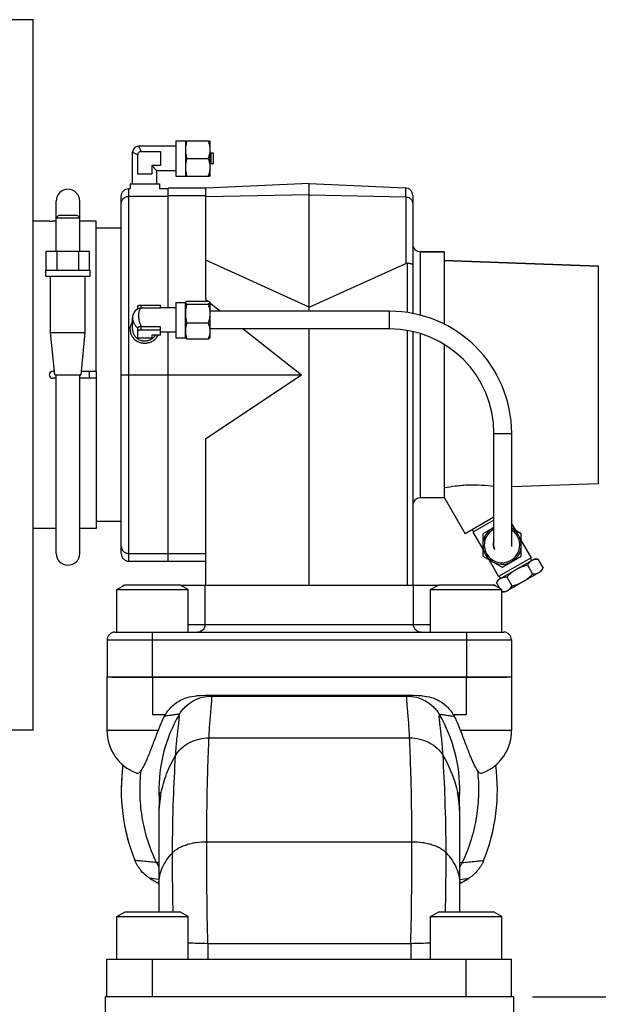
# Model space of a CAD drawing. Header units: inches. Extents: x 0 to 34, y 0 to 22.
# Tile 29 of 164: x 6.6 to 8.5, y 7.9 to 11.2. Entities that reach past the tile are written whole.
import ezdxf

# ---------------------------------------------------------------- set-up
doc = ezdxf.new("R2010")
doc.units = ezdxf.units.IN
doc.header["$LTSCALE"] = 1.87
doc.header["$MEASUREMENT"] = 0
doc.layers.get('0').update_dxf_attribs({"linetype": 'CONTINUOUS'})
for name, color, linetype in [('02___PRT_ALL_AXES', 7, 'CONTINUOUS'), ('3_ALL_AXES', 7, 'CONTINUOUS'), ('7_ALL_FEATURES', 7, 'CONTINUOUS')]:
    doc.layers.add(name, color=color, linetype=linetype)
doc.styles.get("Standard").update_dxf_attribs({"font": 'txt', "width": 0.8})
doc.dimstyles.new('DIMSTYLE_1', dxfattribs={"dimtxt": 0.14, "dimasz": 0.156, "dimexe": 0.125, "dimexo": 0.0625, "dimgap": 0.07, "dimtad": 0, "dimtih": 1, "dimtoh": 1, "dimlfac": 4, "dimzin": 4, "dimdsep": 46, "dimtxsty": 'Standard', "dimblk": '_FILLED', "dimblk1": '_FILLED', "dimblk2": '_FILLED', "dimcen": 0.09, "dimadec": 0, "dimazin": 0, "dimtp": 0.001, "dimtm": 0.001, "dimtfac": 1, "dimtofl": 0, "dimtmove": 0, "dimatfit": 3, "dimldrblk": '_FILLED', "dimfxl": 0, "dimtolj": 1, "dimtzin": 4, "dimarcsym": 0})

# ---------------------------------------------------------------- blocks, each defined once
blk = doc.blocks.new('_FILLED')
at = {"color": 0, "linetype": 'ByBlock'}
blk.add_solid([(0, 0), (-1, 0.2), (-1, -0.2)], dxfattribs=at)
blk = doc.blocks.new('*D2')
at = {"color": 2, "linetype": 'Continuous'}
for p, q in [((8.2707, 7.9333), (10.0429, 7.9333)), ((9.9179, 7.9333), (9.9179, 6.7228)), ((9.9179, 5.2322), (9.9179, 6.2328)), ((7.223, 5.2322), (10.0429, 5.2322))]:
    blk.add_line(p, q, dxfattribs=at)
at = {"color": 2, "linetype": 'Continuous', "xscale": 0.156, "yscale": 0.156, "zscale": 0.156}
for p, rotation in [((9.9179, 7.9333), 90), ((9.9179, 5.2322), 270)]:
    blk.add_blockref('_FILLED', p, dxfattribs=dict(at, rotation=rotation))
at = {"color": 2, "linetype": 'Continuous', "insert": (9.8059, 6.6528), "char_height": 0.14, "width": 0.784, "attachment_point": 2, "line_spacing_factor": 0.9}
blk.add_mtext('10.80\\P[274,4]', dxfattribs=at)

msp = doc.modelspace()

# ---------------------------------------------------------------- linework, layer by layer
at = {"layer": '02___PRT_ALL_AXES', "color": 7, "linetype": 'Continuous'}
for p, q in [((6.6108, 11.1826), (6.0296, 11.1826)), ((6.6108, 8.8201), (6.6108, 11.1826)), ((6.6643, 10.5126), (6.6108, 10.5126)), ((6.6643, 9.4901), (6.6108, 9.4901)), ((6.6108, 8.8201), (4.6613, 8.8201))]:
    msp.add_line(p, q, dxfattribs=at)
at = {"layer": '3_ALL_AXES', "color": 7, "linetype": 'Continuous'}
for p, q in [((7.0855, 10.7797), (7.0855, 10.6622)), ((7.0855, 10.7797), (7.198, 10.7797)), ((7.1167, 10.7797), (7.1167, 10.6622)), ((7.198, 10.7797), (7.198, 10.6622)), ((6.9411, 10.6366), (6.9411, 10.7416)), ((7.0855, 10.7616), (6.9611, 10.7616)), ((7.122, 10.721), (7.1927, 10.721)), ((7.2027, 10.7384), (7.198, 10.7389)), ((7.2027, 10.7036), (7.2027, 10.7384)), ((7.2105, 10.7384), (7.2027, 10.7384)), ((7.2105, 10.7036), (7.2105, 10.7384)), ((7.0224, 10.6366), (7.0224, 10.6803)), ((7.0855, 10.6803), (7.0224, 10.6803)), ((7.2027, 10.7036), (7.198, 10.703)), ((7.2105, 10.7036), (7.2027, 10.7036)), ((7.0855, 10.6622), (7.198, 10.6622)), ((6.9286, 10.6208), (6.9333, 10.6208)), ((6.933, 10.6366), (6.9333, 10.6208)), ((6.933, 10.6366), (7.0305, 10.6366)), ((7.0305, 10.6366), (7.0302, 10.6208)), ((7.0302, 10.6208), (7.0599, 10.6208)), ((6.9036, 10.4888), (6.8202, 10.4888)), ((7.9773, 10.4107), (7.8974, 10.4107)), ((7.9773, 10.4107), (7.9773, 10.1691)), ((8.489, 10.3634), (7.9773, 10.3813)), ((7.0855, 10.2243), (7.0338, 10.2243)), ((7.0855, 10.2424), (7.0855, 10.1249)), ((7.0855, 10.2424), (7.1167, 10.2424)), ((7.1167, 10.1249), (7.1167, 10.2424)), ((7.1168, 10.2424), (7.1167, 10.2419)), ((7.1171, 10.243), (7.1168, 10.2424)), ((7.122, 10.2466), (7.1927, 10.2466)), ((7.122, 10.2371), (7.1927, 10.2371)), ((7.1977, 10.243), (7.198, 10.2419)), ((7.198, 10.2424), (7.198, 10.1249)), ((6.9411, 10.1522), (6.9411, 10.1914)), ((6.933, 10.1522), (6.933, 10.15)), ((7.122, 10.1742), (7.1927, 10.1742)), ((7.0855, 10.1431), (7.0338, 10.1431)), ((7.0855, 10.1249), (7.1167, 10.1249)), ((7.1167, 10.1249), (7.1171, 10.1243)), ((7.122, 10.1208), (7.1927, 10.1208)), ((7.1976, 10.1243), (7.198, 10.1249)), ((7.9773, 10.102), (7.9773, 9.592)), ((6.8202, 10.0126), (6.8202, 9.9901)), ((8.489, 9.6393), (8.2013, 9.6292)), ((7.9773, 9.592), (7.8974, 9.592)), ((7.9778, 9.5923), (8.0466, 9.4732)), ((6.9036, 9.5138), (6.8202, 9.5138)), ((8.1422, 9.5284), (8.0466, 9.4732)), ((8.1422, 9.5183), (8.0726, 9.4781)), ((8.2013, 9.5053), (8.2135, 9.4841)), ((8.0748, 9.4794), (8.0704, 9.487)), ((8.0726, 9.4781), (8.1053, 9.4216)), ((8.1422, 9.4941), (8.1053, 9.4727)), ((8.1053, 9.4727), (8.1053, 9.3988)), ((8.2332, 9.4727), (8.2012, 9.4912)), ((8.2332, 9.3988), (8.2332, 9.4727)), ((8.2332, 9.45), (8.2659, 9.3934)), ((8.1053, 9.3988), (8.1692, 9.3619)), ((8.1692, 9.3619), (8.2332, 9.3988)), ((8.125, 9.3875), (8.1576, 9.3309)), ((8.1565, 9.3201), (8.2758, 9.389)), ((8.2659, 9.3934), (8.1576, 9.3309)), ((8.2536, 9.3692), (8.2709, 9.3392)), ((8.2681, 9.3846), (8.2637, 9.3922)), ((8.2881, 9.389), (8.2758, 9.389)), ((8.2881, 9.389), (8.3054, 9.3591)), ((8.1642, 9.3246), (8.1598, 9.3322)), ((8.1799, 9.2796), (8.2992, 9.3484)), ((8.2992, 9.3484), (8.3054, 9.3591)), ((6.8893, 9.2876), (6.9165, 9.3033)), ((6.9099, 9.2995), (6.9099, 9.3021)), ((6.9099, 9.3021), (6.9144, 9.3021)), ((6.9165, 9.3033), (7.0982, 9.3033)), ((7.1255, 9.2876), (7.0982, 9.3033)), ((7.1003, 9.3021), (7.9569, 9.3021)), ((7.9318, 9.2876), (7.959, 9.3033)), ((7.959, 9.3033), (8.1407, 9.3033)), ((8.168, 9.2876), (8.1407, 9.3033)), ((8.1407, 9.3021), (8.1474, 9.3021)), ((8.1474, 9.2995), (8.1474, 9.3021)), ((8.1503, 9.3095), (8.1565, 9.3201)), ((8.1503, 9.3095), (8.1604, 9.2919)), ((8.1847, 9.3294), (8.202, 9.2994)), ((6.8893, 9.1458), (6.8893, 9.2876)), ((6.8893, 9.2876), (7.1255, 9.2876)), ((7.1255, 9.1458), (7.1255, 9.2876)), ((7.9318, 9.1458), (7.9318, 9.2876)), ((7.9318, 9.2876), (8.168, 9.2876)), ((8.168, 9.1458), (8.168, 9.2876)), ((8.1799, 9.2796), (8.168, 9.2796)), ((6.8561, 8.9958), (6.8561, 8.819)), ((8.2011, 8.9958), (6.8561, 8.9958)), ((8.0499, 8.9958), (8.0499, 8.8708)), ((7.1898, 8.9351), (7.1895, 8.9351)), ((7.8674, 8.9351), (7.8677, 8.9351)), ((8.2011, 8.8858), (8.2011, 8.819)), ((8.0499, 8.8708), (8.0071, 8.8708)), ((8.2011, 8.819), (8.0313, 8.819)), ((6.8893, 8.2001), (6.9165, 8.2158)), ((6.8893, 8.0583), (6.8893, 8.2001)), ((6.8893, 8.2001), (7.1255, 8.2001)), ((6.9165, 8.2158), (7.0982, 8.2158)), ((7.1255, 8.2001), (7.0982, 8.2158)), ((7.1255, 8.0583), (7.1255, 8.2001)), ((7.9318, 8.2001), (7.959, 8.2158)), ((7.9318, 8.2001), (8.168, 8.2001)), ((7.9318, 8.0583), (7.9318, 8.2001)), ((7.959, 8.2158), (8.1407, 8.2158)), ((8.168, 8.2001), (8.1407, 8.2158)), ((8.168, 8.0583), (8.168, 8.2001))]:
    msp.add_line(p, q, dxfattribs=at)
for centre, radius, start, end in [((6.9762, 10.1522), 0.035, 180.0062, 188.8111), ((6.9762, 10.1522), 0.0351, 188.8104, 190.0565), ((6.9767, 10.1523), 0.0356, 190.0801, 202.9951), ((6.9817, 10.1595), 0.0526, 266.6626, 273.3374), ((8.2827, 9.3587), 0.0297, 119.3607, 119.9999), ((8.1793, 9.299), 0.0297, 120.0001, 120.6393), ((7.89, 8.8085), 0.1342, 26.4759, 27.7127), ((7.8901, 8.8085), 0.134, 25.2222, 26.4759), ((7.3952, 8.575), 0.6813, 20.9811, 25.2472), ((8.0499, 8.819), 0.1512, 291.0513, 360), ((7.0651, 8.4333), 0.125, 222.3429, 226.0337), ((7.5286, 9.1755), 1, 238.0129, 240.0307), ((7.5286, 9.1755), 1, 299.9693, 301.9871), ((7.9921, 8.4333), 0.125, 313.9663, 317.6571)]:
    msp.add_arc(centre, radius, start, end, dxfattribs=at)
for points, knots in [([(7.122, 10.7797), (7.1212, 10.7773), (7.1197, 10.7725), (7.1181, 10.7652), (7.117, 10.7578), (7.1167, 10.7528), (7.1167, 10.7503)], [0, 0, 0, 0, 0.251418, 0.50175, 0.75115, 1, 1, 1, 1]), ([(7.1927, 10.7797), (7.1935, 10.7773), (7.195, 10.7725), (7.1967, 10.7652), (7.1977, 10.7578), (7.198, 10.7528), (7.198, 10.7503)], [0, 0, 0, 0, 0.251418, 0.50175, 0.75115, 1, 1, 1, 1]), ([(7.1167, 10.7503), (7.1167, 10.7479), (7.117, 10.7429), (7.1181, 10.7355), (7.1197, 10.7282), (7.1212, 10.7234), (7.122, 10.721)], [0, 0, 0, 0, 0.248851, 0.49825, 0.748582, 1, 1, 1, 1]), ([(7.198, 10.7503), (7.198, 10.7479), (7.1977, 10.7429), (7.1967, 10.7355), (7.195, 10.7282), (7.1935, 10.7234), (7.1927, 10.721)], [0, 0, 0, 0, 0.248851, 0.49825, 0.748582, 1, 1, 1, 1]), ([(7.122, 10.721), (7.1212, 10.7186), (7.1197, 10.7138), (7.1181, 10.7065), (7.117, 10.6991), (7.1167, 10.6941), (7.1167, 10.6916)], [0, 0, 0, 0, 0.251418, 0.50175, 0.75115, 1, 1, 1, 1]), ([(7.1927, 10.721), (7.1935, 10.7186), (7.195, 10.7138), (7.1967, 10.7065), (7.1977, 10.6991), (7.198, 10.6941), (7.198, 10.6916)], [0, 0, 0, 0, 0.251418, 0.50175, 0.75115, 1, 1, 1, 1]), ([(7.1167, 10.6916), (7.1167, 10.6891), (7.117, 10.6841), (7.1181, 10.6767), (7.1197, 10.6694), (7.1212, 10.6646), (7.122, 10.6622)], [0, 0, 0, 0, 0.248851, 0.49825, 0.748582, 1, 1, 1, 1]), ([(7.198, 10.6916), (7.198, 10.6891), (7.1977, 10.6841), (7.1967, 10.6767), (7.195, 10.6694), (7.1935, 10.6646), (7.1927, 10.6622)], [0, 0, 0, 0, 0.248851, 0.49825, 0.748582, 1, 1, 1, 1]), ([(7.1167, 10.2419), (7.1167, 10.2416), (7.1168, 10.2412), (7.1171, 10.2406), (7.1176, 10.24), (7.1182, 10.2394), (7.1189, 10.2388), (7.1198, 10.2382), (7.1209, 10.2376), (7.1216, 10.2373), (7.122, 10.2371)], [0, 0, 0, 0, 0.082785, 0.172348, 0.273604, 0.389219, 0.520106, 0.666106, 0.826434, 1, 1, 1, 1]), ([(7.122, 10.2371), (7.1212, 10.2345), (7.1197, 10.2294), (7.1181, 10.2215), (7.117, 10.2136), (7.1167, 10.2083), (7.1167, 10.2056)], [0, 0, 0, 0, 0.250699, 0.500862, 0.750565, 1, 1, 1, 1]), ([(7.122, 10.2466), (7.1214, 10.2463), (7.1204, 10.2458), (7.1191, 10.245), (7.1183, 10.2444), (7.1177, 10.2438), (7.1173, 10.2434), (7.1171, 10.243)], [0, 0, 0, 0, 0.309475, 0.580917, 0.701237, 0.811005, 1, 1, 1, 1]), ([(7.1927, 10.2466), (7.1933, 10.2463), (7.1944, 10.2458), (7.1956, 10.245), (7.1964, 10.2444), (7.1971, 10.2438), (7.1975, 10.2434), (7.1977, 10.243)], [0, 0, 0, 0, 0.309475, 0.580917, 0.701237, 0.811005, 1, 1, 1, 1]), ([(7.198, 10.2419), (7.198, 10.2416), (7.1979, 10.2412), (7.1976, 10.2406), (7.1972, 10.24), (7.1966, 10.2394), (7.1958, 10.2388), (7.1949, 10.2382), (7.1939, 10.2376), (7.1931, 10.2373), (7.1927, 10.2371)], [0, 0, 0, 0, 0.082785, 0.172348, 0.273604, 0.389219, 0.520106, 0.666106, 0.826434, 1, 1, 1, 1]), ([(7.1927, 10.2371), (7.1935, 10.2345), (7.195, 10.2294), (7.1967, 10.2215), (7.1977, 10.2136), (7.198, 10.2083), (7.198, 10.2056)], [0, 0, 0, 0, 0.250699, 0.500862, 0.750565, 1, 1, 1, 1]), ([(7.1167, 10.2056), (7.1167, 10.203), (7.117, 10.1976), (7.1181, 10.1897), (7.1197, 10.1819), (7.1212, 10.1767), (7.122, 10.1742)], [0, 0, 0, 0, 0.249435, 0.499138, 0.749302, 1, 1, 1, 1]), ([(7.198, 10.2056), (7.198, 10.203), (7.1977, 10.1976), (7.1967, 10.1897), (7.195, 10.1819), (7.1935, 10.1767), (7.1927, 10.1742)], [0, 0, 0, 0, 0.249435, 0.499138, 0.749302, 1, 1, 1, 1]), ([(6.933, 10.1522), (6.933, 10.1544), (6.9333, 10.1588), (6.9349, 10.1652), (6.9374, 10.1714), (6.9397, 10.1753), (6.941, 10.1771)], [0, 0, 0, 0, 0.248029, 0.496884, 0.747341, 1, 1, 1, 1]), ([(7.122, 10.1742), (7.1212, 10.172), (7.1197, 10.1676), (7.1181, 10.161), (7.117, 10.1542), (7.1167, 10.1497), (7.1167, 10.1475)], [0, 0, 0, 0, 0.252576, 0.503183, 0.752093, 1, 1, 1, 1]), ([(7.1927, 10.1742), (7.1935, 10.172), (7.195, 10.1676), (7.1967, 10.161), (7.1977, 10.1542), (7.198, 10.1497), (7.198, 10.1475)], [0, 0, 0, 0, 0.252576, 0.503183, 0.752093, 1, 1, 1, 1]), ([(6.933, 10.15), (6.9331, 10.1486), (6.9334, 10.1459), (6.9342, 10.1418), (6.9354, 10.1379), (6.937, 10.134), (6.939, 10.1303), (6.9413, 10.1268), (6.944, 10.1235), (6.948, 10.1194), (6.9537, 10.1149), (6.9601, 10.1115), (6.9656, 10.1094), (6.9699, 10.1082), (6.9743, 10.1074), (6.9772, 10.1071), (6.9787, 10.107)], [0, 0, 0, 0, 0.060223, 0.120556, 0.181086, 0.241881, 0.302998, 0.364484, 0.426372, 0.488682, 0.614449, 0.741793, 0.806022, 0.870509, 0.935192, 1, 1, 1, 1]), ([(6.9439, 10.1384), (6.9447, 10.1366), (6.9465, 10.1332), (6.9499, 10.1286), (6.954, 10.1244), (6.9588, 10.1209), (6.9641, 10.1181), (6.9697, 10.116), (6.9757, 10.1148), (6.9797, 10.1145), (6.9817, 10.1145)], [0, 0, 0, 0, 0.120789, 0.242797, 0.366162, 0.490902, 0.616909, 0.743972, 0.871788, 1, 1, 1, 1]), ([(6.9817, 10.1145), (6.9835, 10.1145), (6.9871, 10.1147), (6.9924, 10.1157), (6.9975, 10.1173), (7.0023, 10.1195), (7.0067, 10.1223), (7.0108, 10.1257), (7.0143, 10.1294), (7.0163, 10.1322), (7.0171, 10.1337)], [0, 0, 0, 0, 0.127654, 0.255007, 0.381758, 0.507666, 0.632531, 0.756227, 0.878704, 1, 1, 1, 1]), ([(6.9848, 10.107), (6.987, 10.1072), (6.9914, 10.1077), (6.9978, 10.1093), (7.0039, 10.1117), (7.0096, 10.1149), (7.0148, 10.1187), (7.0194, 10.1232), (7.0232, 10.1282), (7.0253, 10.1318), (7.0262, 10.1337)], [0, 0, 0, 0, 0.128103, 0.255736, 0.382611, 0.508493, 0.633213, 0.756686, 0.878916, 1, 1, 1, 1]), ([(7.1167, 10.1475), (7.1167, 10.1452), (7.117, 10.1407), (7.1181, 10.1339), (7.1197, 10.1273), (7.1212, 10.1229), (7.122, 10.1208)], [0, 0, 0, 0, 0.247907, 0.496817, 0.747424, 1, 1, 1, 1]), ([(7.122, 10.1208), (7.1214, 10.121), (7.1204, 10.1216), (7.1191, 10.1223), (7.1183, 10.123), (7.1177, 10.1235), (7.1173, 10.124), (7.1171, 10.1243)], [0, 0, 0, 0, 0.309475, 0.580917, 0.701237, 0.811005, 1, 1, 1, 1]), ([(7.198, 10.1475), (7.198, 10.1452), (7.1977, 10.1407), (7.1967, 10.1339), (7.195, 10.1273), (7.1935, 10.1229), (7.1927, 10.1208)], [0, 0, 0, 0, 0.247907, 0.496817, 0.747424, 1, 1, 1, 1]), ([(7.1927, 10.1208), (7.1933, 10.121), (7.1944, 10.1216), (7.1956, 10.1223), (7.1964, 10.123), (7.1971, 10.1235), (7.1975, 10.124), (7.1977, 10.1243)], [0, 0, 0, 0, 0.309475, 0.580917, 0.701237, 0.811005, 1, 1, 1, 1]), ([(8.1424, 9.6301), (8.115, 9.6335), (8.0718, 9.6362), (8.0166, 9.6321), (7.9893, 9.6274), (7.9773, 9.6247)], [0, 0, 0, 0, 0.498806, 0.778162, 1, 1, 1, 1]), ([(8.2161, 9.3546), (8.219, 9.3563), (8.225, 9.3594), (8.2343, 9.3633), (8.2439, 9.3666), (8.2504, 9.3683), (8.2536, 9.3692)], [0, 0, 0, 0, 0.249992, 0.499986, 0.749989, 1, 1, 1, 1]), ([(8.2536, 9.3692), (8.2546, 9.3707), (8.2565, 9.3738), (8.2598, 9.378), (8.2635, 9.3816), (8.2663, 9.3836), (8.2678, 9.3844)], [0, 0, 0, 0, 0.261643, 0.514497, 0.759595, 1, 1, 1, 1]), ([(8.2681, 9.3846), (8.2695, 9.3854), (8.2726, 9.3868), (8.2775, 9.3882), (8.2827, 9.3889), (8.2863, 9.389), (8.2881, 9.389)], [0, 0, 0, 0, 0.240389, 0.485585, 0.738471, 1, 1, 1, 1]), ([(8.1847, 9.3294), (8.1871, 9.3318), (8.1919, 9.3365), (8.1995, 9.3432), (8.2075, 9.3493), (8.2132, 9.3529), (8.2161, 9.3546)], [0, 0, 0, 0, 0.250011, 0.500015, 0.750008, 1, 1, 1, 1]), ([(8.2396, 9.314), (8.2425, 9.3157), (8.2482, 9.3193), (8.2562, 9.3254), (8.2638, 9.3321), (8.2686, 9.3368), (8.2709, 9.3392)], [0, 0, 0, 0, 0.249992, 0.499986, 0.749989, 1, 1, 1, 1]), ([(8.2709, 9.3392), (8.2728, 9.3392), (8.2764, 9.3394), (8.2817, 9.3401), (8.2867, 9.3415), (8.2898, 9.343), (8.2912, 9.3438)], [0, 0, 0, 0, 0.261643, 0.514497, 0.759595, 1, 1, 1, 1]), ([(8.2912, 9.3438), (8.2925, 9.3446), (8.295, 9.3463), (8.2972, 9.3483), (8.2982, 9.3494)], [0, 0, 0, 0, 0.496203, 1, 1, 1, 1]), ([(8.2982, 9.3494), (8.2989, 9.3501), (8.3006, 9.3519), (8.303, 9.3552), (8.3046, 9.3578), (8.3054, 9.3591)], [0, 0, 0, 0, 0.242988, 0.616058, 1, 1, 1, 1]), ([(8.1503, 9.3095), (8.1512, 9.3111), (8.1531, 9.3141), (8.1563, 9.3182), (8.16, 9.3218), (8.1627, 9.3237), (8.1642, 9.3246)], [0, 0, 0, 0, 0.261529, 0.514415, 0.759611, 1, 1, 1, 1]), ([(8.1644, 9.3248), (8.1659, 9.3256), (8.169, 9.3271), (8.174, 9.3285), (8.1793, 9.3292), (8.1829, 9.3294), (8.1847, 9.3294)], [0, 0, 0, 0, 0.240405, 0.485503, 0.738357, 1, 1, 1, 1]), ([(8.1879, 9.2842), (8.1893, 9.285), (8.1922, 9.287), (8.1959, 9.2906), (8.1992, 9.2948), (8.2011, 9.2979), (8.202, 9.2994)], [0, 0, 0, 0, 0.240405, 0.485503, 0.738357, 1, 1, 1, 1]), ([(8.202, 9.2994), (8.2053, 9.3002), (8.2118, 9.302), (8.2214, 9.3053), (8.2307, 9.3092), (8.2366, 9.3123), (8.2396, 9.314)], [0, 0, 0, 0, 0.250011, 0.500015, 0.750008, 1, 1, 1, 1]), ([(8.168, 9.2796), (8.1698, 9.2796), (8.1733, 9.2797), (8.1785, 9.2805), (8.1834, 9.2819), (8.1864, 9.2833), (8.1879, 9.2842)], [0, 0, 0, 0, 0.261389, 0.514145, 0.759345, 1, 1, 1, 1]), ([(7.0502, 8.8708), (7.0554, 8.88), (7.0682, 8.897), (7.0931, 8.9169), (7.1222, 8.93), (7.1432, 8.9335), (7.1537, 8.934)], [0, 0, 0, 0, 0.249999, 0.499972, 0.749947, 1, 1, 1, 1]), ([(7.2039, 8.9333), (7.2037, 8.9335), (7.2033, 8.9339), (7.2023, 8.9342), (7.201, 8.9345), (7.1986, 8.9348), (7.1948, 8.935), (7.1916, 8.9351), (7.1898, 8.9351)], [0, 0, 0, 0, 0.046413, 0.115056, 0.208068, 0.324901, 0.624328, 1, 1, 1, 1]), ([(7.8534, 8.9333), (7.8535, 8.9335), (7.854, 8.9339), (7.8549, 8.9342), (7.8562, 8.9345), (7.8586, 8.9348), (7.8624, 8.935), (7.8656, 8.9351), (7.8674, 8.9351)], [0, 0, 0, 0, 0.046412, 0.115054, 0.208066, 0.3249, 0.624328, 1, 1, 1, 1]), ([(7.9035, 8.934), (7.914, 8.9335), (7.935, 8.93), (7.9641, 8.9169), (7.9891, 8.897), (8.0019, 8.88), (8.0071, 8.8708)], [0, 0, 0, 0, 0.250053, 0.500027, 0.750001, 1, 1, 1, 1]), ([(7.9616, 8.8708), (7.9618, 8.8711), (7.9624, 8.8714), (7.9635, 8.8717), (7.9652, 8.8718), (7.9681, 8.8719), (7.9727, 8.8715), (7.979, 8.8708), (7.9864, 8.8697), (7.9944, 8.8685), (8.0028, 8.8671), (8.0085, 8.8661), (8.0114, 8.8656)], [0, 0, 0, 0, 0.015939, 0.039423, 0.071359, 0.111555, 0.214553, 0.343309, 0.492121, 0.655126, 0.826401, 1, 1, 1, 1]), ([(8.0873, 8.6862), (8.0853, 8.6893), (8.0812, 8.6964), (8.0751, 8.7085), (8.0686, 8.7231), (8.0618, 8.7398), (8.0545, 8.7581), (8.0443, 8.7847), (8.0366, 8.8052), (8.0313, 8.819)], [0, 0, 0, 0, 0.075978, 0.170476, 0.281772, 0.407651, 0.545492, 0.692306, 1, 1, 1, 1]), ([(8.0873, 8.6862), (8.0903, 8.6609), (8.0928, 8.6095), (8.0859, 8.5319), (8.0679, 8.4544), (8.0485, 8.4043), (8.0368, 8.3798)], [0, 0, 0, 0, 0.243177, 0.489375, 0.740697, 1, 1, 1, 1]), ([(8.0873, 8.6862), (8.0885, 8.6845), (8.0908, 8.6814), (8.095, 8.6781), (8.0996, 8.6767), (8.1026, 8.6772), (8.1039, 8.6777)], [0, 0, 0, 0, 0.313376, 0.568711, 0.786747, 1, 1, 1, 1])]:
    msp.add_open_spline(points, degree=3, knots=knots, dxfattribs=at)
at = {"layer": '7_ALL_FEATURES', "color": 7, "linetype": 'Continuous'}
for p, q in [((6.9411, 10.7416), (6.9582, 10.7329)), ((6.9611, 10.7616), (6.9698, 10.7445)), ((6.9697, 10.7445), (7.0338, 10.7445)), ((7.0338, 10.7445), (7.0338, 10.6975)), ((6.9582, 10.6689), (6.9582, 10.733)), ((7.0052, 10.6975), (7.0052, 10.6689)), ((7.0338, 10.6975), (7.0052, 10.6975)), ((7.0052, 10.6975), (7.0224, 10.6803)), ((7.0052, 10.6689), (6.9582, 10.6689)), ((6.9286, 9.3819), (6.9286, 10.6208)), ((7.0599, 10.2243), (7.0599, 10.6221)), ((7.1849, 10.6221), (7.0599, 10.6221)), ((7.5286, 10.6378), (7.1849, 10.6221)), ((7.1849, 10.2519), (7.1849, 10.6221)), ((7.5286, 10.2132), (7.5286, 10.6378)), ((7.5286, 10.6378), (7.8485, 10.6232)), ((7.8485, 10.6232), (7.8481, 10.5939)), ((6.6874, 10.4118), (6.6874, 10.5795)), ((6.7655, 10.4118), (6.7655, 10.5795)), ((6.9036, 9.4069), (6.9036, 10.5958)), ((6.9286, 10.5952), (7.0599, 10.5952)), ((7.1849, 10.5964), (7.0599, 10.5964)), ((7.5286, 10.6004), (7.1849, 10.5934)), ((7.5286, 10.6004), (7.8481, 10.5939)), ((7.8496, 10.5938), (7.8496, 10.3723)), ((7.8724, 10.5981), (7.8724, 10.2048)), ((6.6643, 10.5126), (6.664, 10.5126)), ((6.664, 10.5126), (6.6643, 10.5126)), ((6.6661, 10.5126), (6.6643, 10.5126)), ((6.6643, 10.5126), (6.6661, 10.5126)), ((6.6664, 10.5126), (6.6661, 10.5126)), ((6.6661, 10.5126), (6.6664, 10.5126)), ((6.6874, 10.5125), (6.6752, 10.5125)), ((6.6874, 10.5238), (6.6962, 10.5326)), ((6.6874, 10.5238), (6.7655, 10.5238)), ((6.6962, 10.5326), (6.7568, 10.5326)), ((6.7655, 10.5238), (6.7568, 10.5326)), ((6.8202, 10.5125), (6.7655, 10.5125)), ((6.8202, 10.0126), (6.8202, 10.5125)), ((6.6543, 10.3493), (6.6543, 10.4118)), ((6.7986, 10.4118), (6.6543, 10.4118)), ((6.6904, 10.3493), (6.6904, 10.4118)), ((6.7626, 10.3493), (6.7626, 10.4118)), ((6.7986, 10.3493), (6.7986, 10.4118)), ((7.5286, 10.2271), (7.1849, 10.3826)), ((7.8974, 10.4107), (7.8974, 10.1994)), ((7.8974, 10.4107), (7.9773, 10.4107)), ((7.9773, 10.3813), (8.489, 10.3634)), ((6.653, 10.3295), (6.653, 10.3493)), ((6.653, 10.3493), (6.7999, 10.3493)), ((6.7999, 10.3295), (6.7999, 10.3493)), ((7.5286, 10.2271), (7.8496, 10.3723)), ((7.8543, 10.3732), (7.8543, 10.2087)), ((8.489, 10.3634), (8.489, 9.6393)), ((6.653, 10.3295), (6.7999, 10.3295)), ((6.669, 10.142), (6.669, 10.3295)), ((6.784, 10.142), (6.784, 10.3295)), ((7.1849, 10.2519), (7.1915, 10.2466)), ((6.9582, 10.2205), (6.9582, 10.2294)), ((6.9615, 10.222), (6.9592, 10.2211)), ((6.9697, 10.2232), (6.9697, 10.2336)), ((6.9697, 10.2336), (7.0338, 10.2336)), ((7.0338, 10.2232), (6.9698, 10.2232)), ((7.0338, 10.2232), (7.0338, 10.2336)), ((7.198, 10.2415), (7.2339, 10.2132)), ((6.9411, 10.1914), (6.9411, 10.1914)), ((7.795, 10.2132), (7.198, 10.2132)), ((7.795, 10.1542), (7.795, 10.2132)), ((6.9582, 10.1231), (6.9582, 10.1575)), ((6.9697, 10.1513), (6.9697, 10.1617)), ((6.9697, 10.1513), (7.0338, 10.1513)), ((7.0338, 10.1617), (6.9698, 10.1617)), ((7.0338, 10.1337), (7.0338, 10.1617)), ((7.795, 10.1542), (7.198, 10.1542)), ((7.3087, 10.1542), (7.5024, 10.0013)), ((7.5286, 9.3021), (7.5286, 10.1542)), ((6.6824, 10.0013), (6.669, 10.142)), ((6.669, 10.142), (6.784, 10.142)), ((6.7705, 10.0013), (6.784, 10.142)), ((7.0052, 10.1231), (6.9582, 10.1231)), ((7.0052, 10.1337), (7.0052, 10.1231)), ((7.0338, 10.1337), (7.0052, 10.1337)), ((7.0599, 9.3806), (7.0599, 10.1431)), ((7.8543, 10.1485), (7.8543, 9.3021)), ((7.8724, 10.1445), (7.8724, 9.3021)), ((7.8974, 10.1384), (7.8974, 9.592)), ((6.6813, 10.0126), (6.6752, 10.0126)), ((6.6874, 9.9901), (6.6752, 9.9901)), ((6.6824, 10.0013), (6.7705, 10.0013)), ((6.6874, 9.4076), (6.6874, 10.0013)), ((6.7655, 9.4076), (6.7655, 10.0013)), ((6.8202, 9.9901), (6.7655, 9.9901)), ((6.8202, 10.0126), (6.7716, 10.0126)), ((6.7965, 10.0126), (6.7965, 9.9901)), ((6.8202, 9.9901), (6.8202, 9.4902)), ((6.9036, 10.0013), (6.9286, 10.0013)), ((6.9286, 10.0013), (7.5024, 10.0013)), ((7.1849, 9.7896), (7.5024, 10.0013)), ((8.1422, 9.8069), (8.1717, 9.807)), ((8.1422, 9.4302), (8.1422, 9.8069)), ((8.1717, 9.807), (8.2013, 9.8069)), ((8.2013, 9.4302), (8.2013, 9.8069)), ((7.1849, 9.3021), (7.1849, 9.7896)), ((6.664, 9.4901), (6.6643, 9.4901)), ((6.6643, 9.4901), (6.6661, 9.4901)), ((6.6661, 9.4901), (6.6643, 9.4901)), ((6.6661, 9.4901), (6.6665, 9.4901)), ((6.6874, 9.4902), (6.6752, 9.4902)), ((6.8202, 9.4902), (6.7655, 9.4902)), ((6.9286, 9.4075), (7.0599, 9.4075)), ((7.1849, 9.4063), (7.0599, 9.4063)), ((6.9286, 9.3819), (7.0599, 9.3819)), ((7.1849, 9.3806), (7.0599, 9.3806)), ((7.1822, 9.1708), (7.1822, 9.3021)), ((7.8751, 9.1708), (7.8751, 9.3021)), ((6.8893, 9.1458), (6.8893, 9.2876)), ((7.1255, 9.1458), (7.1255, 9.2876)), ((7.9318, 9.1458), (7.9318, 9.2876)), ((8.168, 9.1458), (8.168, 9.2876)), ((7.1255, 9.1708), (7.9318, 9.1708)), ((6.8817, 9.1458), (8.1755, 9.1458)), ((7.0067, 9.1458), (7.0067, 8.9958)), ((8.0505, 9.1458), (8.0505, 8.9958)), ((6.8567, 9.1208), (6.8567, 8.9958)), ((6.8567, 9.1208), (8.2005, 9.1208)), ((8.2005, 9.1208), (8.2005, 8.9958)), ((6.8561, 8.9958), (6.8561, 8.8858)), ((6.8723, 8.9958), (8.1849, 8.9958)), ((7.0074, 8.9958), (7.0074, 8.8708)), ((8.2011, 8.9958), (8.2011, 8.8858)), ((7.2039, 8.9333), (7.8534, 8.9333)), ((7.0502, 8.8708), (7.0074, 8.8708)), ((7.0259, 8.819), (6.8561, 8.819)), ((7.1953, 8.7942), (7.8619, 8.7942)), ((7.1877, 8.449), (7.8695, 8.449)), ((7.0286, 8.3231), (6.9989, 8.3273)), ((8.0287, 8.3231), (8.0583, 8.3273)), ((7.0291, 8.3092), (7.0282, 8.3097)), ((7.0286, 8.3083), (7.0286, 8.2158)), ((8.0291, 8.3097), (8.0281, 8.3092)), ((8.0286, 8.2158), (8.0286, 8.3083)), ((6.8893, 8.0583), (6.8893, 8.2001)), ((7.1255, 8.0583), (7.1255, 8.2001)), ((7.9318, 8.0583), (7.9318, 8.2001)), ((8.168, 8.0583), (8.168, 8.2001)), ((7.1915, 8.1098), (7.1915, 8.0583)), ((7.8658, 8.1098), (7.1915, 8.1098)), ((7.8658, 8.1098), (7.8657, 8.0583)), ((6.8561, 7.9333), (6.8561, 8.0583)), ((6.8561, 8.0583), (8.2011, 8.0583)), ((7.0074, 7.9333), (7.0074, 8.0583)), ((8.0499, 7.9333), (8.0499, 8.0583)), ((8.2011, 7.9333), (8.2011, 8.0583)), ((6.8499, 7.9333), (6.8499, 7.8446)), ((8.2082, 7.9333), (6.8499, 7.9333)), ((8.2082, 7.8446), (8.2082, 7.9333))]:
    msp.add_line(p, q, dxfattribs=at)
for points in [[(6.9592, 10.2211), (6.9543, 10.2181), (6.9501, 10.2145), (6.9466, 10.2101), (6.9439, 10.2051), (6.942, 10.1996), (6.9412, 10.1937), (6.9411, 10.1914)], [(7.1895, 8.9351), (7.1835, 8.935), (7.1672, 8.9345), (7.1537, 8.934)], [(7.8674, 8.9351), (7.6434, 8.9347), (7.4148, 8.9347), (7.1898, 8.9351)], [(7.9035, 8.934), (7.8899, 8.9345), (7.8733, 8.935), (7.8677, 8.9351)], [(7.0303, 8.6103), (7.0304, 8.6125), (7.0303, 8.611), (7.0301, 8.6042), (7.0296, 8.5929), (7.0292, 8.5774), (7.0288, 8.5577), (7.0286, 8.5371)], [(8.0286, 8.5371), (8.0285, 8.5577), (8.0281, 8.5769), (8.0276, 8.5918), (8.0272, 8.6028), (8.0269, 8.61), (8.0269, 8.6123)], [(7.0286, 8.5371), (7.0286, 8.4915), (7.0286, 8.4353), (7.0286, 8.3721), (7.0286, 8.3083)], [(8.0286, 8.3083), (8.0286, 8.3721), (8.0286, 8.4353), (8.0286, 8.4915), (8.0286, 8.5371)]]:
    msp.add_lwpolyline(points, dxfattribs=at)
for centre, radius, start, end in [((6.9611, 10.7416), 0.02, 90, 180), ((6.9697, 10.733), 0.0114, 90, 180), ((6.7265, 10.5795), 0.0391, 0, 180), ((7.8476, 10.5699), 0.024, 85.0676, 88.8203), ((6.6753, 11.0291), 0.5166, 269.0158, 269.4491), ((6.6752, 11.0211), 0.5086, 269.0124, 269.4527), ((6.6753, 11.0357), 0.5232, 269.4577, 269.9937), ((6.6753, 11.0329), 0.5204, 269.4563, 269.9951), ((7.8974, 10.4357), 0.025, 180, 270), ((6.9698, 10.1996), 0.0236, 90.009, 90.3661), ((7.795, 9.8069), 0.4063, 0, 90), ((6.9698, 10.1853), 0.0236, 269.6341, 269.9912), ((7.795, 9.8069), 0.3472, 0, 90), ((6.6752, 10.0013), 0.0112, 90, 270), ((7.8974, 9.567), 0.025, 90, 180), ((6.6753, 8.9748), 0.5154, 90.5502, 90.978), ((6.6752, 8.9807), 0.5096, 90.5479, 90.9805), ((6.6753, 8.9661), 0.5242, 90.0068, 90.5417), ((6.6753, 8.9701), 0.5201, 90.0047, 90.5439), ((8.1692, 9.4358), 0.064, 115.0006, 59.8914), ((8.1692, 9.4358), 0.059, 117.4112, 57.0473), ((8.1692, 9.4358), 0.0295, 156.751, 210), ((6.7265, 9.4076), 0.0391, 180, 360), ((8.1717, 9.4302), 0.0295, 180, 198.0778), ((6.8817, 9.1208), 0.025, 90, 180), ((6.8849, 9.1708), 0.025, 270, 279.9777), ((8.1724, 9.1708), 0.025, 260.0223, 270), ((8.1755, 9.1208), 0.025, 0, 90), ((7.6491, 8.5806), 0.6672, 154.7076, 159.0641), ((7.5286, 8.6209), 0.5, 150.0007, 181.2142), ((7.1672, 8.8085), 0.1341, 152.2872, 154.7774), ((7.5286, 8.6209), 0.5, 359.0203, 29.9993), ((7.0074, 8.819), 0.1512, 180, 248.9557), ((7.5286, 8.6208), 0.625, 172.3957, 202.0248), ((7.5286, 8.6208), 0.625, 337.9752, 7.6048), ((7.5286, 8.6208), 0.625, 176.4389, 181.2745), ((7.5286, 8.6208), 0.625, 358.7249, 2.7901), ((7.5316, 8.6209), 0.497, 357.9345, 359.0149), ((7.4052, 8.5371), 0.3766, 168.9001, 179.9896), ((7.5256, 8.6209), 0.497, 181.2209, 182.0707), ((7.652, 8.5371), 0.3766, 0.0113, 11.4072), ((7.5286, 8.6208), 0.625, 190.7805, 195.1061), ((7.5286, 8.6208), 0.625, 344.8938, 348.9), ((6.8623, 6.9002), 1.488, 83.6067, 83.8991), ((7.1335, 8.4335), 0.1252, 205.3908, 212.7428), ((7.9239, 8.4334), 0.125, 327.2516, 334.6148), ((8.195, 6.9002), 1.488, 96.1009, 96.3933), ((7.5282, 9.1748), 0.9992, 238.0146, 239.973), ((7.5296, 9.1739), 0.9981, 300.026, 301.9864)]:
    msp.add_arc(centre, radius, start, end, dxfattribs=at)
msp.add_ellipse((7.8474, 10.3059), major_axis=(0.0073, 0.0673), ratio=0.355351, start_param=0.014497, end_param=0.20678, dxfattribs=at)
for points in [[(6.9698, 10.7445), (6.9698, 10.7445), (6.9698, 10.7445), (6.9698, 10.7445)], [(6.9582, 10.7329), (6.9582, 10.7329), (6.9582, 10.7329), (6.9582, 10.7329)]]:
    msp.add_open_spline(points, degree=3, dxfattribs=at)
for points, knots in [([(6.9036, 10.5958), (6.9036, 10.599), (6.9049, 10.6056), (6.9105, 10.6139), (6.9188, 10.6195), (6.9254, 10.6208), (6.9286, 10.6208)], [0, 0, 0, 0, 0.25, 0.5, 0.75, 1, 1, 1, 1]), ([(7.8724, 10.5981), (7.8724, 10.6013), (7.8711, 10.6077), (7.8659, 10.6159), (7.858, 10.6215), (7.8517, 10.623), (7.8485, 10.6232)], [0, 0, 0, 0, 0.25, 0.5, 0.75, 1, 1, 1, 1]), ([(6.9036, 10.5715), (6.9036, 10.5744), (6.9048, 10.5803), (6.91, 10.5882), (6.9183, 10.5938), (6.9251, 10.5952), (6.9286, 10.5952)], [0, 0, 0, 0, 0.227038, 0.465394, 0.723577, 1, 1, 1, 1]), ([(7.8496, 10.5938), (7.8529, 10.5935), (7.8592, 10.5917), (7.8667, 10.5861), (7.8713, 10.5785), (7.8724, 10.5729), (7.8724, 10.5701)], [0, 0, 0, 0, 0.273888, 0.530592, 0.770154, 1, 1, 1, 1]), ([(7.8543, 10.3732), (7.8568, 10.3731), (7.8603, 10.3727), (7.8646, 10.3719), (7.8673, 10.3712), (7.8694, 10.3704), (7.8708, 10.3697), (7.8716, 10.3691), (7.8722, 10.3685), (7.8724, 10.368), (7.8724, 10.3676)], [0, 0, 0, 0, 0.374223, 0.536136, 0.676237, 0.792149, 0.882912, 0.919179, 0.950031, 1, 1, 1, 1]), ([(6.9582, 10.2294), (6.9582, 10.2295), (6.9583, 10.2298), (6.9585, 10.2302), (6.9587, 10.2306), (6.9591, 10.231), (6.9596, 10.2314), (6.9604, 10.2319), (6.9617, 10.2324), (6.9634, 10.233), (6.9653, 10.2333), (6.9675, 10.2336), (6.9689, 10.2336), (6.9697, 10.2336)], [0, 0, 0, 0, 0.032488, 0.066875, 0.104612, 0.146727, 0.193823, 0.246199, 0.366595, 0.506268, 0.661585, 0.828027, 1, 1, 1, 1]), ([(6.9698, 10.2232), (6.9692, 10.2228), (6.9679, 10.2219), (6.9662, 10.22), (6.9647, 10.2176), (6.9634, 10.2146), (6.9624, 10.2113), (6.9617, 10.2075), (6.9612, 10.2033), (6.9611, 10.1988), (6.9612, 10.1941), (6.9619, 10.1876), (6.9633, 10.1795), (6.9656, 10.1717), (6.9679, 10.1658), (6.9692, 10.163), (6.9698, 10.1617)], [0, 0, 0, 0, 0.034804, 0.073193, 0.116212, 0.164549, 0.21849, 0.277964, 0.342569, 0.411611, 0.484158, 0.559122, 0.711684, 0.860826, 0.932004, 1, 1, 1, 1]), ([(6.9615, 10.222), (6.962, 10.2222), (6.9633, 10.2226), (6.9653, 10.223), (6.9674, 10.2232), (6.9689, 10.2232), (6.9697, 10.2232)], [0, 0, 0, 0, 0.219272, 0.4639, 0.727013, 1, 1, 1, 1]), ([(6.9411, 10.1914), (6.9411, 10.1898), (6.9413, 10.1866), (6.9423, 10.1819), (6.9438, 10.1773), (6.9465, 10.1713), (6.951, 10.1643), (6.9557, 10.1595), (6.9582, 10.1574)], [0, 0, 0, 0, 0.119648, 0.241965, 0.366478, 0.492594, 0.746726, 1, 1, 1, 1]), ([(6.9697, 10.1617), (6.9689, 10.1617), (6.9675, 10.1617), (6.9653, 10.1614), (6.9634, 10.1609), (6.9619, 10.1605), (6.9609, 10.1601), (6.9602, 10.1597), (6.9596, 10.1594), (6.9591, 10.159), (6.9587, 10.1587), (6.9585, 10.1583), (6.9583, 10.1579), (6.9582, 10.1576), (6.9582, 10.1575)], [0, 0, 0, 0, 0.172875, 0.34044, 0.497168, 0.637857, 0.700834, 0.758362, 0.810231, 0.856471, 0.897431, 0.933941, 0.967448, 1, 1, 1, 1]), ([(6.9582, 10.147), (6.9582, 10.1472), (6.9583, 10.1475), (6.9585, 10.1479), (6.9587, 10.1483), (6.9591, 10.1487), (6.9596, 10.1491), (6.9604, 10.1496), (6.9617, 10.1501), (6.9634, 10.1506), (6.9653, 10.151), (6.9675, 10.1512), (6.9689, 10.1513), (6.9697, 10.1513)], [0, 0, 0, 0, 0.032488, 0.066875, 0.104612, 0.146727, 0.193823, 0.246199, 0.366595, 0.506268, 0.661585, 0.828027, 1, 1, 1, 1]), ([(6.9036, 9.4312), (6.9036, 9.4283), (6.9048, 9.4224), (6.91, 9.4145), (6.9183, 9.4089), (6.9251, 9.4075), (6.9286, 9.4075)], [0, 0, 0, 0, 0.227038, 0.465394, 0.723577, 1, 1, 1, 1]), ([(6.9036, 9.4069), (6.9036, 9.4037), (6.9049, 9.3971), (6.9105, 9.3888), (6.9188, 9.3832), (6.9254, 9.3819), (6.9286, 9.3819)], [0, 0, 0, 0, 0.25, 0.5, 0.75, 1, 1, 1, 1]), ([(7.1822, 9.1708), (7.1822, 9.1683), (7.1814, 9.1631), (7.178, 9.1562), (7.1729, 9.1508), (7.1686, 9.1484), (7.1664, 9.1476)], [0, 0, 0, 0, 0.261442, 0.516289, 0.761881, 1, 1, 1, 1]), ([(7.8908, 9.1476), (7.8886, 9.1484), (7.8844, 9.1508), (7.8792, 9.1562), (7.8759, 9.1631), (7.8751, 9.1683), (7.8751, 9.1708)], [0, 0, 0, 0, 0.238119, 0.483711, 0.738558, 1, 1, 1, 1]), ([(7.1664, 9.1476), (7.1657, 9.1473), (7.1628, 9.1463), (7.1596, 9.1458), (7.1573, 9.1458)], [0, 0, 0, 0, 0.251344, 1, 1, 1, 1]), ([(7.8999, 9.1458), (7.8976, 9.1458), (7.8945, 9.1463), (7.8915, 9.1473), (7.8908, 9.1476)], [0, 0, 0, 0, 0.748656, 1, 1, 1, 1]), ([(7.0956, 8.8708), (7.0985, 8.8758), (7.1048, 8.8852), (7.1197, 8.9019), (7.1417, 8.9185), (7.1719, 8.9306), (7.1933, 8.9333), (7.2039, 8.9333)], [0, 0, 0, 0, 0.131085, 0.259835, 0.511481, 0.757511, 1, 1, 1, 1]), ([(7.1953, 8.7942), (7.1958, 8.8045), (7.1968, 8.8239), (7.1987, 8.851), (7.2007, 8.8741), (7.2024, 8.8933), (7.2037, 8.9069), (7.2044, 8.9158), (7.2047, 8.9211), (7.2049, 8.9255), (7.2048, 8.9289), (7.2045, 8.9315), (7.2042, 8.9329), (7.2039, 8.9333)], [0, 0, 0, 0, 0.222208, 0.416499, 0.58265, 0.720734, 0.830943, 0.875692, 0.913622, 0.944819, 0.969414, 0.987638, 1, 1, 1, 1]), ([(7.8619, 8.7942), (7.8614, 8.8045), (7.8604, 8.8239), (7.8585, 8.851), (7.8566, 8.8741), (7.8548, 8.8933), (7.8535, 8.9069), (7.8528, 8.9158), (7.8525, 8.9211), (7.8524, 8.9255), (7.8524, 8.9289), (7.8527, 8.9315), (7.8531, 8.9329), (7.8534, 8.9333)], [0, 0, 0, 0, 0.222208, 0.416499, 0.58265, 0.720734, 0.830943, 0.875692, 0.913622, 0.944819, 0.969414, 0.987638, 1, 1, 1, 1]), ([(7.8534, 8.9333), (7.8639, 8.9333), (7.8853, 8.9306), (7.9155, 8.9185), (7.9376, 8.9019), (7.9524, 8.8852), (7.9588, 8.8758), (7.9616, 8.8708)], [0, 0, 0, 0, 0.242489, 0.488519, 0.740165, 0.868915, 1, 1, 1, 1]), ([(7.0956, 8.8708), (7.0955, 8.8711), (7.0949, 8.8714), (7.0937, 8.8717), (7.0921, 8.8718), (7.0891, 8.8719), (7.0846, 8.8715), (7.0782, 8.8708), (7.0709, 8.8697), (7.0629, 8.8685), (7.0544, 8.8671), (7.0487, 8.8661), (7.0458, 8.8656)], [0, 0, 0, 0, 0.015939, 0.039423, 0.071359, 0.111555, 0.214553, 0.343309, 0.492121, 0.655126, 0.826401, 1, 1, 1, 1]), ([(7.0842, 8.7356), (7.0848, 8.7455), (7.0861, 8.764), (7.0886, 8.7901), (7.0911, 8.8124), (7.0934, 8.8312), (7.095, 8.8445), (7.096, 8.8533), (7.0964, 8.8585), (7.0967, 8.8629), (7.0967, 8.8664), (7.0964, 8.8689), (7.0959, 8.8704), (7.0956, 8.8708)], [0, 0, 0, 0, 0.218345, 0.410594, 0.576212, 0.714901, 0.826428, 0.871963, 0.910694, 0.942661, 0.96797, 0.986869, 1, 1, 1, 1]), ([(7.973, 8.7356), (7.9724, 8.7455), (7.9711, 8.764), (7.9687, 8.7901), (7.9662, 8.8124), (7.9639, 8.8312), (7.9622, 8.8445), (7.9613, 8.8533), (7.9608, 8.8585), (7.9605, 8.8629), (7.9606, 8.8664), (7.9608, 8.8689), (7.9613, 8.8704), (7.9616, 8.8708)], [0, 0, 0, 0, 0.218345, 0.410594, 0.576212, 0.714901, 0.826428, 0.871963, 0.910694, 0.942661, 0.96797, 0.986869, 1, 1, 1, 1]), ([(7.0259, 8.819), (7.0206, 8.8052), (7.0129, 8.7847), (7.0027, 8.7581), (6.9955, 8.7398), (6.9886, 8.7231), (6.9821, 8.7085), (6.9761, 8.6964), (6.9719, 8.6893), (6.9699, 8.6862)], [0, 0, 0, 0, 0.307702, 0.454518, 0.592359, 0.718236, 0.829528, 0.924023, 1, 1, 1, 1]), ([(7.0842, 8.7356), (7.0895, 8.7445), (7.1032, 8.7611), (7.1299, 8.7798), (7.1614, 8.7916), (7.184, 8.7942), (7.1953, 8.7942)], [0, 0, 0, 0, 0.237724, 0.484857, 0.740105, 1, 1, 1, 1]), ([(7.1877, 8.449), (7.1877, 8.513), (7.1888, 8.6045), (7.1922, 8.7195), (7.1942, 8.7706), (7.1953, 8.7942)], [0, 0, 0, 0, 0.556148, 0.794593, 1, 1, 1, 1]), ([(7.8619, 8.7942), (7.8733, 8.7942), (7.8958, 8.7916), (7.9273, 8.7798), (7.9541, 8.7611), (7.9677, 8.7445), (7.973, 8.7356)], [0, 0, 0, 0, 0.259895, 0.515143, 0.762276, 1, 1, 1, 1]), ([(7.8695, 8.449), (7.8695, 8.513), (7.8684, 8.6045), (7.865, 8.7195), (7.863, 8.7706), (7.8619, 8.7942)], [0, 0, 0, 0, 0.556148, 0.794593, 1, 1, 1, 1]), ([(7.0357, 8.6096), (7.04, 8.6316), (7.0526, 8.6752), (7.0726, 8.716), (7.0842, 8.7356)], [0, 0, 0, 0, 0.496285, 1, 1, 1, 1]), ([(7.0741, 8.4125), (7.0741, 8.4721), (7.0762, 8.5798), (7.0814, 8.6875), (7.0842, 8.7356)], [0, 0, 0, 0, 0.552801, 1, 1, 1, 1]), ([(7.973, 8.7356), (7.9845, 8.7163), (8.0042, 8.6761), (8.0168, 8.6332), (8.0212, 8.6116)], [0, 0, 0, 0, 0.503678, 1, 1, 1, 1]), ([(7.9831, 8.4125), (7.9831, 8.4721), (7.981, 8.5798), (7.9759, 8.6875), (7.973, 8.7356)], [0, 0, 0, 0, 0.552801, 1, 1, 1, 1]), ([(6.9533, 8.6777), (6.9547, 8.6772), (6.9577, 8.6767), (6.9622, 8.6781), (6.9664, 8.6814), (6.9688, 8.6845), (6.9699, 8.6862)], [0, 0, 0, 0, 0.213248, 0.431287, 0.686624, 1, 1, 1, 1]), ([(7.0204, 8.3798), (7.0087, 8.4043), (6.9893, 8.4544), (6.9713, 8.5319), (6.9645, 8.6095), (6.967, 8.6609), (6.9699, 8.6862)], [0, 0, 0, 0, 0.259303, 0.510625, 0.756823, 1, 1, 1, 1]), ([(7.0741, 8.4125), (7.0767, 8.4154), (7.0828, 8.4208), (7.0936, 8.4279), (7.1062, 8.4341), (7.1205, 8.4394), (7.1361, 8.4436), (7.1585, 8.4478), (7.176, 8.449), (7.1877, 8.449)], [0, 0, 0, 0, 0.094798, 0.199954, 0.315236, 0.439859, 0.57251, 0.711436, 1, 1, 1, 1]), ([(7.1915, 8.1098), (7.1899, 8.1681), (7.188, 8.2811), (7.1877, 8.3942), (7.1877, 8.449)], [0, 0, 0, 0, 0.515654, 1, 1, 1, 1]), ([(7.8658, 8.1098), (7.8673, 8.1681), (7.8692, 8.2811), (7.8695, 8.3942), (7.8695, 8.449)], [0, 0, 0, 0, 0.515654, 1, 1, 1, 1]), ([(7.8695, 8.449), (7.8813, 8.449), (7.8987, 8.4478), (7.9212, 8.4436), (7.9368, 8.4394), (7.951, 8.4341), (7.9637, 8.4279), (7.9744, 8.4208), (7.9805, 8.4154), (7.9831, 8.4125)], [0, 0, 0, 0, 0.288564, 0.42749, 0.560141, 0.684764, 0.800046, 0.905202, 1, 1, 1, 1]), ([(6.9989, 8.3273), (6.9957, 8.3293), (6.9898, 8.3333), (6.9793, 8.342), (6.9681, 8.3537), (6.959, 8.3667), (6.953, 8.3777), (6.9504, 8.3835), (6.9492, 8.3865)], [0, 0, 0, 0, 0.141579, 0.273811, 0.521198, 0.757858, 0.87673, 1, 1, 1, 1]), ([(7.0204, 8.3798), (7.0133, 8.3805), (6.9984, 8.382), (6.9772, 8.384), (6.9606, 8.3855), (6.9518, 8.3862), (6.9492, 8.3865)], [0, 0, 0, 0, 0.300933, 0.628605, 0.891976, 1, 1, 1, 1]), ([(7.0286, 8.3083), (7.0286, 8.3173), (7.0306, 8.3357), (7.0395, 8.3625), (7.0541, 8.3886), (7.0669, 8.4047), (7.0741, 8.4125)], [0, 0, 0, 0, 0.232055, 0.471855, 0.726181, 1, 1, 1, 1]), ([(7.076, 8.216), (7.0756, 8.2329), (7.0745, 8.2984), (7.0741, 8.3639), (7.0741, 8.4125)], [0, 0, 0, 0, 0.25842, 1, 1, 1, 1]), ([(7.9813, 8.216), (7.9816, 8.2329), (7.9828, 8.2984), (7.9831, 8.3639), (7.9831, 8.4125)], [0, 0, 0, 0, 0.25842, 1, 1, 1, 1]), ([(7.9831, 8.4125), (7.9903, 8.4047), (8.0031, 8.3886), (8.0177, 8.3625), (8.0266, 8.3357), (8.0286, 8.3173), (8.0286, 8.3083)], [0, 0, 0, 0, 0.273819, 0.528145, 0.767945, 1, 1, 1, 1]), ([(8.0368, 8.3798), (8.044, 8.3805), (8.0589, 8.382), (8.08, 8.384), (8.0966, 8.3855), (8.1054, 8.3862), (8.108, 8.3865)], [0, 0, 0, 0, 0.300933, 0.628605, 0.891976, 1, 1, 1, 1]), ([(8.108, 8.3865), (8.1068, 8.3835), (8.1042, 8.3777), (8.0982, 8.3667), (8.0891, 8.3537), (8.0779, 8.342), (8.0674, 8.3333), (8.0615, 8.3293), (8.0583, 8.3273)], [0, 0, 0, 0, 0.12327, 0.242142, 0.478802, 0.726189, 0.858421, 1, 1, 1, 1]), ([(7.1915, 8.1098), (7.18, 8.1099), (7.158, 8.1104), (7.136, 8.1114), (7.1254, 8.112)], [0, 0, 0, 0, 0.52082, 1, 1, 1, 1]), ([(7.9318, 8.112), (7.9212, 8.1114), (7.8992, 8.1104), (7.8772, 8.1099), (7.8658, 8.1098)], [0, 0, 0, 0, 0.479189, 1, 1, 1, 1])]:
    msp.add_open_spline(points, degree=3, knots=knots, dxfattribs=at)

# ---------------------------------------------------------------- dimensions: what is measured, and where the dimension line sits
at = {"color": 2, "linetype": 'Continuous'}
dim = msp.add_linear_dim(base=(9.9179, 5.2322), p1=(8.2082, 7.9333), p2=(7.1605, 5.2322), angle=270, dimstyle='DIMSTYLE_1', dxfattribs=at)
dim.commit()
dim.dimension.update_dxf_attribs({"geometry": '*D2', "text_midpoint": (9.9179, 6.4778), "dimtype": 160})

doc.saveas('drawing.dxf')
